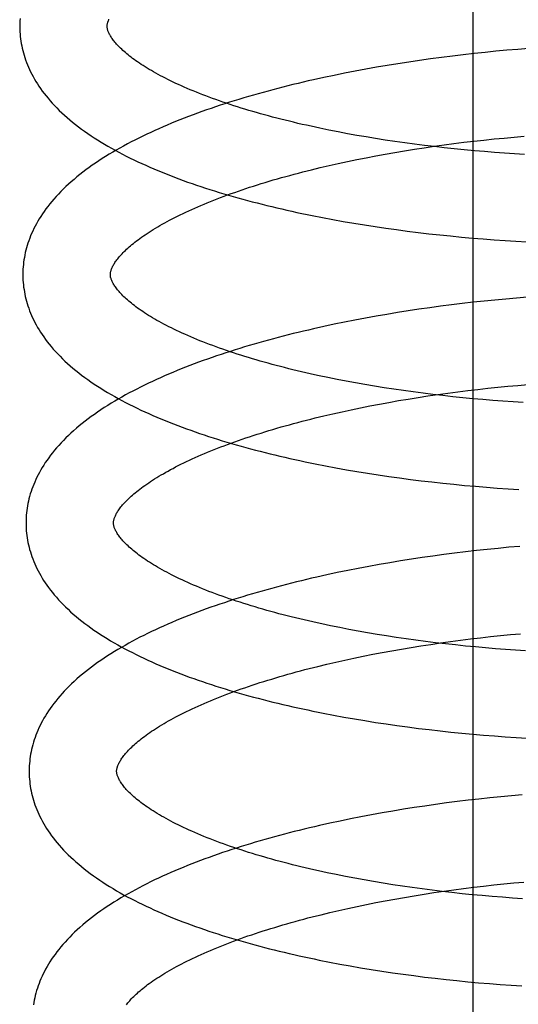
# Model space of a CAD drawing. Header units: inches. Extents: x 0 to 204, y 0 to 132.
# Tile 72 of 113: x 113.542 to 113.656, y 48.346 to 48.571. Entities that reach past the tile are written whole.
import ezdxf

# ---------------------------------------------------------------- set-up
doc = ezdxf.new("R2010")
doc.units = ezdxf.units.IN
doc.header["$LTSCALE"] = 11.243375
doc.header["$MEASUREMENT"] = 0
doc.linetypes.add('HIDDEN', pattern=[0.2, 0.1, -0.1])
doc.layers.add('DEFAULT_2', color=8, linetype='HIDDEN')

msp = doc.modelspace()

# ---------------------------------------------------------------- linework, layer by layer
at = {"layer": 'DEFAULT_2', "color": 8, "linetype": 'HIDDEN'}
for p, q in [((113.64604, 48.03959), (113.64604, 48.60209)), ((113.6413, 48.56252), (113.6388, 48.56221)), ((113.64379, 48.56282), (113.6413, 48.56252)), ((113.64629, 48.5631), (113.64379, 48.56282)), ((113.64879, 48.56336), (113.64629, 48.5631)), ((113.65128, 48.56361), (113.64879, 48.56336)), ((113.65377, 48.56384), (113.65128, 48.56361)), ((113.65626, 48.56405), (113.65377, 48.56384)), ((113.65874, 48.56424), (113.65626, 48.56405)), ((113.62641, 48.56038), (113.62396, 48.55996)), ((113.62887, 48.56078), (113.62641, 48.56038)), ((113.63134, 48.56116), (113.62887, 48.56078)), ((113.63382, 48.56153), (113.63134, 48.56116)), ((113.63631, 48.56188), (113.63382, 48.56153)), ((113.6388, 48.56221), (113.63631, 48.56188)), ((113.61428, 48.55811), (113.61189, 48.55761)), ((113.61667, 48.5586), (113.61428, 48.55811)), ((113.61909, 48.55907), (113.61667, 48.5586)), ((113.62151, 48.55952), (113.61909, 48.55907)), ((113.62396, 48.55996), (113.62151, 48.55952)), ((113.61189, 48.55761), (113.60953, 48.55708)), ((113.61309, 48.54559), (113.61103, 48.54601)), ((113.61518, 48.54517), (113.61309, 48.54559)), ((113.6173, 48.54477), (113.61518, 48.54517)), ((113.61943, 48.54439), (113.6173, 48.54477)), ((113.62159, 48.54401), (113.61943, 48.54439)), ((113.62377, 48.54365), (113.62159, 48.54401)), ((113.62597, 48.54331), (113.62377, 48.54365)), ((113.62819, 48.54298), (113.62597, 48.54331)), ((113.63042, 48.54266), (113.62819, 48.54298)), ((113.63266, 48.54236), (113.63042, 48.54266)), ((113.63492, 48.54207), (113.63266, 48.54236)), ((113.63719, 48.5418), (113.63492, 48.54207)), ((113.63713, 48.54189), (113.6394, 48.5422)), ((113.6394, 48.5422), (113.64168, 48.5425)), ((113.64168, 48.5425), (113.64396, 48.54279)), ((113.64396, 48.54279), (113.64625, 48.54306)), ((113.64625, 48.54306), (113.64853, 48.54332)), ((113.64853, 48.54332), (113.65083, 48.54356)), ((113.65083, 48.54356), (113.65312, 48.54378)), ((113.65312, 48.54378), (113.6554, 48.54399)), ((113.6554, 48.54399), (113.65769, 48.54419)), ((113.62378, 48.53969), (113.62596, 48.54009)), ((113.62596, 48.54009), (113.62817, 48.54048)), ((113.62817, 48.54048), (113.63039, 48.54085)), ((113.63039, 48.54085), (113.63263, 48.54121)), ((113.63263, 48.54121), (113.63487, 48.54156)), ((113.63487, 48.54156), (113.63713, 48.54189)), ((113.63946, 48.54154), (113.63719, 48.5418)), ((113.64175, 48.5413), (113.63946, 48.54154)), ((113.64404, 48.54107), (113.64175, 48.5413)), ((113.64633, 48.54086), (113.64404, 48.54107)), ((113.64863, 48.54066), (113.64633, 48.54086)), ((113.65092, 48.54048), (113.64863, 48.54066)), ((113.65322, 48.54031), (113.65092, 48.54048)), ((113.65551, 48.54016), (113.65322, 48.54031)), ((113.6578, 48.54002), (113.65551, 48.54016)), ((113.61315, 48.53749), (113.61523, 48.53795)), ((113.61523, 48.53795), (113.61733, 48.53841)), ((113.61733, 48.53841), (113.61946, 48.53885)), ((113.61946, 48.53885), (113.62161, 48.53928)), ((113.62161, 48.53928), (113.62378, 48.53969)), ((113.60908, 48.53652), (113.6111, 48.53701)), ((113.6111, 48.53701), (113.61315, 48.53749)), ((113.61161, 48.52558), (113.61398, 48.52514)), ((113.61398, 48.52514), (113.61637, 48.52471)), ((113.61637, 48.52471), (113.61878, 48.52429)), ((113.61878, 48.52429), (113.6212, 48.5239)), ((113.6212, 48.5239), (113.62363, 48.52352)), ((113.62363, 48.52352), (113.62608, 48.52316)), ((113.62608, 48.52316), (113.62853, 48.52282)), ((113.62853, 48.52282), (113.63099, 48.5225)), ((113.63099, 48.5225), (113.63346, 48.52219)), ((113.63346, 48.52219), (113.63594, 48.5219)), ((113.63594, 48.5219), (113.63842, 48.52163)), ((113.63842, 48.52163), (113.64091, 48.52137)), ((113.64091, 48.52137), (113.6434, 48.52113)), ((113.6434, 48.52113), (113.64589, 48.52091)), ((113.64589, 48.52091), (113.64838, 48.52071)), ((113.64838, 48.52071), (113.65086, 48.52052)), ((113.65086, 48.52052), (113.65335, 48.52035)), ((113.65335, 48.52035), (113.65583, 48.52019)), ((113.65583, 48.52019), (113.6583, 48.52006)), ((113.64606, 48.5062), (113.64357, 48.50592)), ((113.64854, 48.50647), (113.64606, 48.5062)), ((113.65102, 48.50672), (113.64854, 48.50647)), ((113.6535, 48.50696), (113.65102, 48.50672)), ((113.65597, 48.50717), (113.6535, 48.50696)), ((113.65844, 48.50737), (113.65597, 48.50717)), ((113.62875, 48.50385), (113.62631, 48.50345)), ((113.63121, 48.50424), (113.62875, 48.50385)), ((113.63367, 48.50461), (113.63121, 48.50424)), ((113.63614, 48.50496), (113.63367, 48.50461)), ((113.63861, 48.5053), (113.63614, 48.50496)), ((113.64109, 48.50562), (113.63861, 48.5053)), ((113.64357, 48.50592), (113.64109, 48.50562)), ((113.61665, 48.50166), (113.61427, 48.50117)), ((113.61904, 48.50213), (113.61665, 48.50166)), ((113.62145, 48.50259), (113.61904, 48.50213)), ((113.62387, 48.50303), (113.62145, 48.50259)), ((113.62631, 48.50345), (113.62387, 48.50303)), ((113.61191, 48.50066), (113.60956, 48.50014)), ((113.61427, 48.50117), (113.61191, 48.50066)), ((113.61495, 48.48857), (113.61287, 48.48899)), ((113.61705, 48.48816), (113.61495, 48.48857)), ((113.61918, 48.48777), (113.61705, 48.48816)), ((113.62133, 48.48739), (113.61918, 48.48777)), ((113.6235, 48.48702), (113.62133, 48.48739)), ((113.62569, 48.48667), (113.6235, 48.48702)), ((113.62789, 48.48633), (113.62569, 48.48667)), ((113.63012, 48.48601), (113.62789, 48.48633)), ((113.63236, 48.4857), (113.63012, 48.48601)), ((113.64026, 48.48543), (113.64253, 48.48573)), ((113.64253, 48.48573), (113.64482, 48.48602)), ((113.64482, 48.48602), (113.6471, 48.48629)), ((113.6471, 48.48629), (113.64939, 48.48654)), ((113.64939, 48.48654), (113.65168, 48.48678)), ((113.65168, 48.48678), (113.65397, 48.487)), ((113.65397, 48.487), (113.65626, 48.48721)), ((113.65626, 48.48721), (113.65854, 48.48741)), ((113.62682, 48.48332), (113.62902, 48.48371)), ((113.62902, 48.48371), (113.63124, 48.48408)), ((113.63124, 48.48408), (113.63348, 48.48444)), ((113.63461, 48.48541), (113.63236, 48.4857)), ((113.63348, 48.48444), (113.63573, 48.48479)), ((113.63687, 48.48513), (113.63461, 48.48541)), ((113.63573, 48.48479), (113.63799, 48.48512)), ((113.63914, 48.48487), (113.63687, 48.48513)), ((113.63799, 48.48512), (113.64026, 48.48543)), ((113.64142, 48.48462), (113.63914, 48.48487)), ((113.6437, 48.48438), (113.64142, 48.48462)), ((113.64599, 48.48416), (113.6437, 48.48438)), ((113.64829, 48.48396), (113.64599, 48.48416)), ((113.65058, 48.48377), (113.64829, 48.48396)), ((113.65288, 48.48359), (113.65058, 48.48377)), ((113.65517, 48.48344), (113.65288, 48.48359)), ((113.61608, 48.48119), (113.61818, 48.48164)), ((113.61818, 48.48164), (113.62031, 48.48208)), ((113.62031, 48.48208), (113.62246, 48.48251)), ((113.62246, 48.48251), (113.62463, 48.48292)), ((113.62463, 48.48292), (113.62682, 48.48332)), ((113.65746, 48.48329), (113.65517, 48.48344)), ((113.60992, 48.47976), (113.61195, 48.48025)), ((113.61195, 48.48025), (113.614, 48.48072)), ((113.614, 48.48072), (113.61608, 48.48119)), ((113.61232, 48.46879), (113.61469, 48.46835)), ((113.61469, 48.46835), (113.61708, 48.46792)), ((113.61708, 48.46792), (113.61949, 48.46751)), ((113.61949, 48.46751), (113.62191, 48.46711)), ((113.62191, 48.46711), (113.62434, 48.46673)), ((113.62434, 48.46673), (113.62678, 48.46637)), ((113.62678, 48.46637), (113.62924, 48.46603)), ((113.62924, 48.46603), (113.6317, 48.46571)), ((113.6317, 48.46571), (113.63417, 48.4654)), ((113.63417, 48.4654), (113.63665, 48.46511)), ((113.63665, 48.46511), (113.63913, 48.46484)), ((113.63913, 48.46484), (113.64162, 48.46458)), ((113.64162, 48.46458), (113.64411, 48.46434)), ((113.64411, 48.46434), (113.6466, 48.46412)), ((113.6466, 48.46412), (113.64909, 48.46391)), ((113.64909, 48.46391), (113.65157, 48.46373)), ((113.65157, 48.46373), (113.65406, 48.46356)), ((113.65406, 48.46356), (113.65653, 48.4634)), ((113.65175, 48.44993), (113.64927, 48.44968)), ((113.65423, 48.45017), (113.65175, 48.44993)), ((113.65671, 48.45038), (113.65423, 48.45017)), ((113.63194, 48.44745), (113.62948, 48.44706)), ((113.6344, 48.44782), (113.63194, 48.44745)), ((113.63687, 48.44817), (113.6344, 48.44782)), ((113.63935, 48.44851), (113.63687, 48.44817)), ((113.64182, 48.44883), (113.63935, 48.44851)), ((113.64431, 48.44913), (113.64182, 48.44883)), ((113.64679, 48.44941), (113.64431, 48.44913)), ((113.64927, 48.44968), (113.64679, 48.44941)), ((113.61977, 48.44534), (113.61738, 48.44487)), ((113.62218, 48.4458), (113.61977, 48.44534)), ((113.6246, 48.44624), (113.62218, 48.4458)), ((113.62704, 48.44666), (113.6246, 48.44624)), ((113.62948, 48.44706), (113.62704, 48.44666)), ((113.61264, 48.44387), (113.6103, 48.44335)), ((113.615, 48.44438), (113.61264, 48.44387)), ((113.61738, 48.44487), (113.615, 48.44438)), ((113.61555, 48.4318), (113.61347, 48.43222)), ((113.61765, 48.43139), (113.61555, 48.4318)), ((113.61978, 48.431), (113.61765, 48.43139)), ((113.62192, 48.43062), (113.61978, 48.431)), ((113.62409, 48.43025), (113.62192, 48.43062)), ((113.62628, 48.4299), (113.62409, 48.43025)), ((113.62849, 48.42956), (113.62628, 48.4299)), ((113.63071, 48.42924), (113.62849, 48.42956)), ((113.64546, 48.42921), (113.64774, 48.42948)), ((113.64774, 48.42948), (113.65003, 48.42974)), ((113.65003, 48.42974), (113.65233, 48.42998)), ((113.65233, 48.42998), (113.65462, 48.43021)), ((113.65462, 48.43021), (113.65691, 48.43042)), ((113.62966, 48.42691), (113.63188, 48.42728)), ((113.63295, 48.42893), (113.63071, 48.42924)), ((113.63188, 48.42728), (113.63412, 48.42764)), ((113.6352, 48.42863), (113.63295, 48.42893)), ((113.63412, 48.42764), (113.63637, 48.42798)), ((113.63746, 48.42835), (113.6352, 48.42863)), ((113.63637, 48.42798), (113.63863, 48.42831)), ((113.63973, 48.42809), (113.63746, 48.42835)), ((113.63863, 48.42831), (113.6409, 48.42863)), ((113.64201, 48.42784), (113.63973, 48.42809)), ((113.6409, 48.42863), (113.64317, 48.42893)), ((113.6443, 48.4276), (113.64201, 48.42784)), ((113.64317, 48.42893), (113.64546, 48.42921)), ((113.64659, 48.42738), (113.6443, 48.4276)), ((113.64889, 48.42718), (113.64659, 48.42738)), ((113.61881, 48.42483), (113.62094, 48.42527)), ((113.62094, 48.42527), (113.62309, 48.4257)), ((113.62309, 48.4257), (113.62526, 48.42612)), ((113.62526, 48.42612), (113.62745, 48.42652)), ((113.62745, 48.42652), (113.62966, 48.42691)), ((113.65118, 48.42699), (113.64889, 48.42718)), ((113.65348, 48.42681), (113.65118, 48.42699)), ((113.65577, 48.42665), (113.65348, 48.42681)), ((113.65806, 48.42651), (113.65577, 48.42665)), ((113.61056, 48.42294), (113.61258, 48.42344)), ((113.61258, 48.42344), (113.61463, 48.42391)), ((113.61463, 48.42391), (113.61671, 48.42438)), ((113.61671, 48.42438), (113.61881, 48.42483)), ((113.61414, 48.41179), (113.61652, 48.41135)), ((113.61652, 48.41135), (113.61891, 48.41093)), ((113.61891, 48.41093), (113.62132, 48.41053)), ((113.62132, 48.41053), (113.62374, 48.41014)), ((113.62374, 48.41014), (113.62618, 48.40978)), ((113.62618, 48.40978), (113.62863, 48.40942)), ((113.62863, 48.40942), (113.63108, 48.40909)), ((113.63108, 48.40909), (113.63355, 48.40877)), ((113.63355, 48.40877), (113.63602, 48.40847)), ((113.63602, 48.40847), (113.6385, 48.40819)), ((113.6385, 48.40819), (113.64098, 48.40793)), ((113.64098, 48.40793), (113.64347, 48.40768)), ((113.64347, 48.40768), (113.64595, 48.40745)), ((113.64595, 48.40745), (113.64844, 48.40723)), ((113.64844, 48.40723), (113.65092, 48.40704)), ((113.65092, 48.40704), (113.65341, 48.40686)), ((113.65341, 48.40686), (113.65589, 48.40669)), ((113.65589, 48.40669), (113.65836, 48.40655)), ((113.6573, 48.39358), (113.65483, 48.39336)), ((113.63748, 48.39137), (113.63502, 48.39101)), ((113.63996, 48.3917), (113.63748, 48.39137)), ((113.64243, 48.39202), (113.63996, 48.3917)), ((113.64491, 48.39232), (113.64243, 48.39202)), ((113.64739, 48.39261), (113.64491, 48.39232)), ((113.64987, 48.39288), (113.64739, 48.39261)), ((113.65235, 48.39313), (113.64987, 48.39288)), ((113.65483, 48.39336), (113.65235, 48.39313)), ((113.62281, 48.38899), (113.6204, 48.38853)), ((113.62523, 48.38943), (113.62281, 48.38899)), ((113.62766, 48.38985), (113.62523, 48.38943)), ((113.6301, 48.39025), (113.62766, 48.38985)), ((113.63255, 48.39064), (113.6301, 48.39025)), ((113.63502, 48.39101), (113.63255, 48.39064)), ((113.61327, 48.38706), (113.61093, 48.38654)), ((113.61563, 48.38757), (113.61327, 48.38706)), ((113.61801, 48.38806), (113.61563, 48.38757)), ((113.6204, 48.38853), (113.61801, 48.38806)), ((113.61687, 48.37489), (113.61478, 48.37531)), ((113.61899, 48.37449), (113.61687, 48.37489)), ((113.62113, 48.37409), (113.61899, 48.37449)), ((113.6233, 48.37372), (113.62113, 48.37409)), ((113.62548, 48.37335), (113.6233, 48.37372)), ((113.62769, 48.373), (113.62548, 48.37335)), ((113.65075, 48.37295), (113.65305, 48.37319)), ((113.65305, 48.37319), (113.65534, 48.37341)), ((113.65534, 48.37341), (113.65763, 48.37362)), ((113.62991, 48.37267), (113.62769, 48.373)), ((113.63215, 48.37235), (113.62991, 48.37267)), ((113.6344, 48.37204), (113.63215, 48.37235)), ((113.63666, 48.37175), (113.6344, 48.37204)), ((113.63484, 48.37085), (113.63709, 48.37119)), ((113.63894, 48.37147), (113.63666, 48.37175)), ((113.63709, 48.37119), (113.63935, 48.37152)), ((113.64122, 48.37121), (113.63894, 48.37147)), ((113.63935, 48.37152), (113.64162, 48.37184)), ((113.64352, 48.37096), (113.64122, 48.37121)), ((113.64162, 48.37184), (113.64389, 48.37214)), ((113.64581, 48.37073), (113.64352, 48.37096)), ((113.64389, 48.37214), (113.64618, 48.37242)), ((113.64618, 48.37242), (113.64846, 48.37269)), ((113.64846, 48.37269), (113.65075, 48.37295)), ((113.62166, 48.36848), (113.62381, 48.36891)), ((113.62381, 48.36891), (113.62598, 48.36933)), ((113.62598, 48.36933), (113.62817, 48.36973)), ((113.62817, 48.36973), (113.63038, 48.37011)), ((113.63038, 48.37011), (113.6326, 48.37049)), ((113.6326, 48.37049), (113.63484, 48.37085)), ((113.64812, 48.37052), (113.64581, 48.37073)), ((113.65042, 48.37032), (113.64812, 48.37052)), ((113.65273, 48.37013), (113.65042, 48.37032)), ((113.65503, 48.36996), (113.65273, 48.37013)), ((113.65734, 48.36981), (113.65503, 48.36996)), ((113.61128, 48.36615), (113.6133, 48.36664)), ((113.6133, 48.36664), (113.61536, 48.36712)), ((113.61536, 48.36712), (113.61743, 48.36759)), ((113.61743, 48.36759), (113.61954, 48.36804)), ((113.61954, 48.36804), (113.62166, 48.36848)), ((113.61321, 48.35532), (113.61557, 48.35487)), ((113.61557, 48.35487), (113.61794, 48.35444)), ((113.61794, 48.35444), (113.62033, 48.35402)), ((113.62033, 48.35402), (113.62274, 48.35363)), ((113.62274, 48.35363), (113.62516, 48.35325)), ((113.62516, 48.35325), (113.62759, 48.35288)), ((113.62759, 48.35288), (113.63003, 48.35254)), ((113.63003, 48.35254), (113.63248, 48.35221)), ((113.63248, 48.35221), (113.63494, 48.3519)), ((113.63494, 48.3519), (113.6374, 48.35161)), ((113.6374, 48.35161), (113.63987, 48.35133)), ((113.63987, 48.35133), (113.64234, 48.35107)), ((113.64234, 48.35107), (113.64482, 48.35083)), ((113.64482, 48.35083), (113.6473, 48.3506)), ((113.6473, 48.3506), (113.64978, 48.35039)), ((113.64978, 48.35039), (113.65225, 48.3502)), ((113.65225, 48.3502), (113.65473, 48.35003)), ((113.65473, 48.35003), (113.65719, 48.34987))]:
    msp.add_line(p, q, dxfattribs=at)
for points in [[(113.54247, 48.5711), (113.54243, 48.57056), (113.54241, 48.57003), (113.5424, 48.56949), (113.5424, 48.56904)], [(113.5624, 48.5693), (113.5624, 48.5694), (113.5624, 48.56952), (113.56241, 48.56964), (113.56243, 48.56976), (113.56245, 48.56989), (113.56248, 48.57002), (113.56252, 48.57016), (113.56256, 48.57031), (113.56261, 48.57046), (113.56267, 48.57062), (113.56274, 48.57078), (113.56281, 48.57096)], [(113.61103, 48.54601), (113.60899, 48.54645), (113.60799, 48.54668), (113.60699, 48.5469), (113.606, 48.54713), (113.60501, 48.54737), (113.60404, 48.5476), (113.60307, 48.54784), (113.60211, 48.54808), (113.60116, 48.54832), (113.60022, 48.54857), (113.59929, 48.54882), (113.59837, 48.54907), (113.59745, 48.54933), (113.59655, 48.54958), (113.59566, 48.54984), (113.59477, 48.5501), (113.5939, 48.55037), (113.59303, 48.55063), (113.59218, 48.5509), (113.59133, 48.55117), (113.5905, 48.55144), (113.58968, 48.55172), (113.58886, 48.55199), (113.58806, 48.55227), (113.58727, 48.55255), (113.5865, 48.55283), (113.58573, 48.55311), (113.58497, 48.5534), (113.58423, 48.55368), (113.5835, 48.55397), (113.58278, 48.55425), (113.58208, 48.55454), (113.58138, 48.55483), (113.5807, 48.55512), (113.58003, 48.55541), (113.57937, 48.5557), (113.57873, 48.55599), (113.5781, 48.55628), (113.57748, 48.55657), (113.57687, 48.55687), (113.57628, 48.55716), (113.5757, 48.55745), (113.57513, 48.55774), (113.57458, 48.55803), (113.57403, 48.55832), (113.57351, 48.55861), (113.57299, 48.5589), (113.57249, 48.55919), (113.57201, 48.55948), (113.57153, 48.55976), (113.57107, 48.56005), (113.57063, 48.56033), (113.57019, 48.56061), (113.56977, 48.56089), (113.56936, 48.56117), (113.56896, 48.56145), (113.56858, 48.56172), (113.56821, 48.56199), (113.56786, 48.56226), (113.56751, 48.56253), (113.56719, 48.56279), (113.56687, 48.56305), (113.56656, 48.56331), (113.56627, 48.56356), (113.56599, 48.56381), (113.56572, 48.56406), (113.56547, 48.56431), (113.56522, 48.56455), (113.56499, 48.56478), (113.56477, 48.56502), (113.56456, 48.56524), (113.56436, 48.56547), (113.56418, 48.56569), (113.564, 48.5659), (113.56384, 48.56611), (113.56368, 48.56632), (113.56354, 48.56652), (113.5634, 48.56672), (113.56327, 48.56692), (113.56315, 48.56711), (113.56305, 48.5673), (113.56295, 48.56748), (113.56286, 48.56766), (113.56277, 48.56783), (113.5627, 48.56799), (113.56264, 48.56815), (113.56258, 48.5683), (113.56254, 48.56845), (113.5625, 48.56858), (113.56247, 48.56871), (113.56244, 48.56884), (113.56242, 48.56896), (113.56241, 48.56908), (113.5624, 48.56919), (113.5624, 48.5693)], [(113.5424, 48.56904), (113.54241, 48.56859), (113.54243, 48.56806), (113.54247, 48.56752), (113.54252, 48.56699), (113.54258, 48.56645), (113.54266, 48.56592), (113.54275, 48.56538), (113.54285, 48.56484), (113.54296, 48.56431), (113.54309, 48.56377), (113.54323, 48.56323), (113.54339, 48.5627), (113.54356, 48.56216), (113.54374, 48.56162), (113.54394, 48.56108), (113.54415, 48.56054), (113.54438, 48.56), (113.54463, 48.55946), (113.54489, 48.55891), (113.54516, 48.55837), (113.54545, 48.55782), (113.54576, 48.55727), (113.54609, 48.55673), (113.54643, 48.55618), (113.54679, 48.55563), (113.54717, 48.55507), (113.54757, 48.55452), (113.54799, 48.55397), (113.54843, 48.55341), (113.54888, 48.55286), (113.54936, 48.55231), (113.54985, 48.55175), (113.55037, 48.5512), (113.5509, 48.55065), (113.55145, 48.5501), (113.55203, 48.54955), (113.55262, 48.54901), (113.55323, 48.54847), (113.55385, 48.54793), (113.5545, 48.5474), (113.55516, 48.54687), (113.55583, 48.54635), (113.55653, 48.54583), (113.55724, 48.54532), (113.55796, 48.54481), (113.5587, 48.54431), (113.55945, 48.54382), (113.56021, 48.54333), (113.56099, 48.54284), (113.56178, 48.54237), (113.56258, 48.5419), (113.5634, 48.54143), (113.56422, 48.54097), (113.56506, 48.54052), (113.5659, 48.54008), (113.56676, 48.53964), (113.56763, 48.5392), (113.56851, 48.53878), (113.5694, 48.53835), (113.5703, 48.53794), (113.5712, 48.53753), (113.57212, 48.53712), (113.57305, 48.53672), (113.57399, 48.53633), (113.57493, 48.53594), (113.57589, 48.53556), (113.57685, 48.53518), (113.57782, 48.5348), (113.5788, 48.53444), (113.57979, 48.53407), (113.58079, 48.53371), (113.5818, 48.53336), (113.58281, 48.53301), (113.58383, 48.53267), (113.58486, 48.53233), (113.5859, 48.532), (113.58694, 48.53167), (113.588, 48.53134), (113.58906, 48.53102), (113.59012, 48.53071), (113.5912, 48.5304), (113.59228, 48.53009), (113.59337, 48.52979), (113.59446, 48.5295), (113.59556, 48.5292), (113.59667, 48.52892), (113.59779, 48.52863), (113.59891, 48.52835), (113.60003, 48.52808), (113.60117, 48.52781), (113.60231, 48.52755), (113.60345, 48.52728), (113.6046, 48.52703), (113.60576, 48.52678), (113.60692, 48.52653), (113.60808, 48.52629), (113.60925, 48.52605), (113.61161, 48.52558)], [(113.60953, 48.55708), (113.60836, 48.55682), (113.60719, 48.55655), (113.60602, 48.55627), (113.60487, 48.55599), (113.60371, 48.5557), (113.60256, 48.55541), (113.60142, 48.55512), (113.60029, 48.55482), (113.59916, 48.55452), (113.59803, 48.55421), (113.59692, 48.5539), (113.59581, 48.55359), (113.5947, 48.55327), (113.5936, 48.55294), (113.59251, 48.55262), (113.59143, 48.55228), (113.59035, 48.55194), (113.58929, 48.5516), (113.58822, 48.55126), (113.58717, 48.55091), (113.58613, 48.55055), (113.58509, 48.55019), (113.58406, 48.54983), (113.58303, 48.54946), (113.58202, 48.54908), (113.58101, 48.5487), (113.58002, 48.54832), (113.57903, 48.54793), (113.57805, 48.54754), (113.57708, 48.54714), (113.57611, 48.54674), (113.57516, 48.54633), (113.57421, 48.54591), (113.57328, 48.5455), (113.57235, 48.54507), (113.57144, 48.54464), (113.57053, 48.54421), (113.56963, 48.54377), (113.56875, 48.54332), (113.56787, 48.54287), (113.56701, 48.54242), (113.56615, 48.54195), (113.56531, 48.54149), (113.56447, 48.54101), (113.56365, 48.54053), (113.56284, 48.54005), (113.56204, 48.53956), (113.56126, 48.53906), (113.56048, 48.53855), (113.55972, 48.53804), (113.55898, 48.53753), (113.55824, 48.53701), (113.55753, 48.53648), (113.55682, 48.53595), (113.55614, 48.53541), (113.55547, 48.53487), (113.55481, 48.53432), (113.55417, 48.53377), (113.55355, 48.53322), (113.55295, 48.53266), (113.55237, 48.5321), (113.5518, 48.53153), (113.55125, 48.53097), (113.55073, 48.5304), (113.55022, 48.52983), (113.54973, 48.52926), (113.54926, 48.52869), (113.54882, 48.52812), (113.54839, 48.52756), (113.54798, 48.52699), (113.54759, 48.52642), (113.54722, 48.52586), (113.54687, 48.52529), (113.54653, 48.52473), (113.54622, 48.52417), (113.54592, 48.52361), (113.54564, 48.52306), (113.54537, 48.5225), (113.54513, 48.52195), (113.54489, 48.5214), (113.54468, 48.52084), (113.54447, 48.5203), (113.54429, 48.51975), (113.54411, 48.5192), (113.54396, 48.51866), (113.54381, 48.51811), (113.54368, 48.51757), (113.54357, 48.51702), (113.54346, 48.51648), (113.54337, 48.51594), (113.5433, 48.5154), (113.54324, 48.51486), (113.54319, 48.51432), (113.54315, 48.51378), (113.54313, 48.51324), (113.54312, 48.5127), (113.54312, 48.51225)], [(113.56312, 48.51251), (113.56312, 48.51261), (113.56312, 48.51273), (113.56313, 48.51284), (113.56315, 48.51296), (113.56317, 48.51309), (113.5632, 48.51322), (113.56324, 48.51336), (113.56328, 48.51351), (113.56333, 48.51366), (113.56339, 48.51382), (113.56346, 48.51399), (113.56353, 48.51416), (113.56362, 48.51434), (113.56371, 48.51452), (113.56382, 48.51471), (113.56393, 48.51491), (113.56405, 48.5151), (113.56418, 48.51531), (113.56432, 48.51551), (113.56447, 48.51572), (113.56463, 48.51594), (113.5648, 48.51616), (113.56498, 48.51638), (113.56517, 48.51661), (113.56538, 48.51684), (113.56559, 48.51708), (113.56582, 48.51732), (113.56606, 48.51757), (113.56631, 48.51782), (113.56657, 48.51808), (113.56684, 48.51833), (113.56712, 48.5186), (113.56742, 48.51886), (113.56773, 48.51913), (113.56805, 48.5194), (113.56839, 48.51967), (113.56874, 48.51995), (113.5691, 48.52023), (113.56948, 48.52052), (113.56986, 48.5208), (113.57026, 48.52109), (113.57068, 48.52138), (113.57111, 48.52167), (113.57155, 48.52197), (113.572, 48.52226), (113.57246, 48.52256), (113.57294, 48.52286), (113.57343, 48.52316), (113.57394, 48.52346), (113.57446, 48.52376), (113.57499, 48.52407), (113.57554, 48.52437), (113.5761, 48.52468), (113.57667, 48.52499), (113.57726, 48.52529), (113.57785, 48.5256), (113.57847, 48.52591), (113.57909, 48.52621), (113.57973, 48.52652), (113.58037, 48.52683), (113.58104, 48.52714), (113.58171, 48.52744), (113.5824, 48.52775), (113.58309, 48.52805), (113.5838, 48.52836), (113.58453, 48.52866), (113.58526, 48.52897), (113.58601, 48.52927), (113.58677, 48.52957), (113.58754, 48.52987), (113.58832, 48.53017), (113.58911, 48.53047), (113.58991, 48.53076), (113.59073, 48.53106), (113.59156, 48.53135), (113.59239, 48.53164), (113.59324, 48.53193), (113.5941, 48.53222), (113.59496, 48.53251), (113.59584, 48.53279), (113.59673, 48.53307), (113.59762, 48.53335), (113.59853, 48.53363), (113.59945, 48.5339), (113.60037, 48.53418), (113.6013, 48.53445), (113.60225, 48.53471), (113.6032, 48.53498), (113.60416, 48.53524), (113.60513, 48.5355), (113.6061, 48.53576), (113.60709, 48.53602), (113.60808, 48.53627), (113.60908, 48.53652)], [(113.54312, 48.51225), (113.54313, 48.5118), (113.54315, 48.51127), (113.54319, 48.51073), (113.54324, 48.5102), (113.5433, 48.50966), (113.54338, 48.50912), (113.54347, 48.50859), (113.54357, 48.50805), (113.54368, 48.50752), (113.54381, 48.50698), (113.54395, 48.50644), (113.54411, 48.50591), (113.54428, 48.50537), (113.54446, 48.50483), (113.54466, 48.50429), (113.54487, 48.50375), (113.5451, 48.50321), (113.54535, 48.50266), (113.54561, 48.50212), (113.54588, 48.50158), (113.54617, 48.50103), (113.54648, 48.50048), (113.54681, 48.49993), (113.54715, 48.49938), (113.54751, 48.49883), (113.54789, 48.49828), (113.54829, 48.49773), (113.54871, 48.49717), (113.54915, 48.49662), (113.5496, 48.49607), (113.55008, 48.49551), (113.55057, 48.49496), (113.55109, 48.49441), (113.55162, 48.49386), (113.55217, 48.49331), (113.55274, 48.49276), (113.55333, 48.49222), (113.55394, 48.49168), (113.55457, 48.49114), (113.55521, 48.49061), (113.55588, 48.49008), (113.55655, 48.48956), (113.55725, 48.48904), (113.55795, 48.48853), (113.55867, 48.48802), (113.55941, 48.48752), (113.56016, 48.48703), (113.56093, 48.48654), (113.5617, 48.48606), (113.56249, 48.48558), (113.56329, 48.48511), (113.56411, 48.48465), (113.56493, 48.48419), (113.56577, 48.48374), (113.56661, 48.48329), (113.56747, 48.48285), (113.56834, 48.48242), (113.56922, 48.48199), (113.57011, 48.48157), (113.571, 48.48115), (113.57191, 48.48074), (113.57283, 48.48034), (113.57376, 48.47994), (113.57469, 48.47954), (113.57564, 48.47915), (113.57659, 48.47877), (113.57756, 48.47839), (113.57853, 48.47802), (113.57951, 48.47765), (113.5805, 48.47729), (113.5815, 48.47693), (113.5825, 48.47657), (113.58352, 48.47623), (113.58454, 48.47588), (113.58557, 48.47554), (113.58661, 48.47521), (113.58765, 48.47488), (113.5887, 48.47456), (113.58976, 48.47424), (113.59083, 48.47392), (113.5919, 48.47361), (113.59299, 48.47331), (113.59407, 48.47301), (113.59517, 48.47271), (113.59627, 48.47242), (113.59738, 48.47213), (113.59849, 48.47185), (113.59962, 48.47157), (113.60074, 48.47129), (113.60188, 48.47102), (113.60301, 48.47076), (113.60416, 48.4705), (113.60531, 48.47024), (113.60646, 48.46999), (113.60763, 48.46974), (113.60879, 48.4695), (113.60996, 48.46926), (113.61232, 48.46879)], [(113.61287, 48.48899), (113.61083, 48.48942), (113.60981, 48.48964), (113.6088, 48.48986), (113.60781, 48.49009), (113.60681, 48.49032), (113.60583, 48.49055), (113.60485, 48.49079), (113.60389, 48.49102), (113.60293, 48.49127), (113.60198, 48.49151), (113.60104, 48.49176), (113.6001, 48.492), (113.59918, 48.49226), (113.59827, 48.49251), (113.59736, 48.49277), (113.59647, 48.49303), (113.59558, 48.49329), (113.59471, 48.49355), (113.59384, 48.49382), (113.59298, 48.49408), (113.59214, 48.49435), (113.59131, 48.49462), (113.59048, 48.4949), (113.58967, 48.49517), (113.58887, 48.49545), (113.58808, 48.49573), (113.5873, 48.49601), (113.58653, 48.49629), (113.58578, 48.49658), (113.58503, 48.49686), (113.5843, 48.49714), (113.58358, 48.49743), (113.58288, 48.49772), (113.58218, 48.49801), (113.5815, 48.4983), (113.58083, 48.49859), (113.58017, 48.49888), (113.57952, 48.49917), (113.57889, 48.49946), (113.57827, 48.49975), (113.57766, 48.50004), (113.57707, 48.50033), (113.57648, 48.50063), (113.57592, 48.50092), (113.57536, 48.50121), (113.57482, 48.5015), (113.57429, 48.50179), (113.57377, 48.50208), (113.57327, 48.50237), (113.57278, 48.50265), (113.57231, 48.50294), (113.57185, 48.50322), (113.5714, 48.50351), (113.57096, 48.50379), (113.57054, 48.50407), (113.57013, 48.50435), (113.56973, 48.50462), (113.56935, 48.5049), (113.56898, 48.50517), (113.56862, 48.50544), (113.56828, 48.5057), (113.56795, 48.50597), (113.56763, 48.50623), (113.56732, 48.50648), (113.56703, 48.50674), (113.56675, 48.50699), (113.56648, 48.50724), (113.56622, 48.50748), (113.56598, 48.50772), (113.56574, 48.50796), (113.56552, 48.50819), (113.56531, 48.50842), (113.56511, 48.50865), (113.56492, 48.50887), (113.56474, 48.50908), (113.56458, 48.5093), (113.56442, 48.5095), (113.56427, 48.50971), (113.56414, 48.5099), (113.56401, 48.5101), (113.56389, 48.51029), (113.56378, 48.51047), (113.56368, 48.51065), (113.56359, 48.51083), (113.56351, 48.511), (113.56344, 48.51117), (113.56337, 48.51133), (113.56331, 48.51148), (113.56327, 48.51163), (113.56322, 48.51177), (113.56319, 48.5119), (113.56316, 48.51203), (113.56314, 48.51216), (113.56313, 48.51228), (113.56312, 48.5124), (113.56312, 48.51251)], [(113.60956, 48.50014), (113.6084, 48.49987), (113.60724, 48.4996), (113.60608, 48.49932), (113.60494, 48.49904), (113.60379, 48.49875), (113.60266, 48.49846), (113.60152, 48.49817), (113.6004, 48.49787), (113.59928, 48.49757), (113.59816, 48.49726), (113.59706, 48.49695), (113.59596, 48.49663), (113.59486, 48.49631), (113.59377, 48.49599), (113.59269, 48.49566), (113.59162, 48.49533), (113.59055, 48.49499), (113.5895, 48.49465), (113.58844, 48.4943), (113.5874, 48.49395), (113.58636, 48.49359), (113.58534, 48.49323), (113.58432, 48.49287), (113.5833, 48.4925), (113.5823, 48.49213), (113.5813, 48.49175), (113.58031, 48.49136), (113.57933, 48.49097), (113.57836, 48.49058), (113.5774, 48.49018), (113.57645, 48.48978), (113.5755, 48.48937), (113.57457, 48.48896), (113.57364, 48.48854), (113.57272, 48.48812), (113.57182, 48.48769), (113.57092, 48.48726), (113.57003, 48.48682), (113.56915, 48.48637), (113.56829, 48.48592), (113.56743, 48.48547), (113.56658, 48.48501), (113.56575, 48.48454), (113.56492, 48.48407), (113.56411, 48.48359), (113.56331, 48.4831), (113.56252, 48.48261), (113.56174, 48.48211), (113.56097, 48.48161), (113.56022, 48.4811), (113.55948, 48.48058), (113.55876, 48.48006), (113.55805, 48.47954), (113.55735, 48.47901), (113.55667, 48.47847), (113.55601, 48.47793), (113.55536, 48.47739), (113.55473, 48.47684), (113.55412, 48.47629), (113.55353, 48.47573), (113.55295, 48.47518), (113.5524, 48.47462), (113.55186, 48.47405), (113.55134, 48.47349), (113.55084, 48.47293), (113.55036, 48.47236), (113.5499, 48.4718), (113.54946, 48.47123), (113.54904, 48.47067), (113.54864, 48.4701), (113.54825, 48.46954), (113.54789, 48.46898), (113.54754, 48.46842), (113.54721, 48.46786), (113.5469, 48.46731), (113.5466, 48.46675), (113.54633, 48.4662), (113.54607, 48.46565), (113.54582, 48.4651), (113.54559, 48.46455), (113.54538, 48.464), (113.54518, 48.46346), (113.54499, 48.46291), (113.54482, 48.46237), (113.54467, 48.46183), (113.54452, 48.46128), (113.5444, 48.46074), (113.54428, 48.4602), (113.54418, 48.45967), (113.54409, 48.45913), (113.54402, 48.45859), (113.54395, 48.45805), (113.54391, 48.45752), (113.54387, 48.45698), (113.54385, 48.45644), (113.54384, 48.45591), (113.54384, 48.45546)], [(113.56384, 48.45572), (113.56384, 48.45582), (113.56384, 48.45594), (113.56385, 48.45606), (113.56387, 48.45618), (113.56389, 48.45631), (113.56392, 48.45644), (113.56396, 48.45659), (113.564, 48.45673), (113.56406, 48.45689), (113.56412, 48.45705), (113.56419, 48.45722), (113.56427, 48.4574), (113.56435, 48.45758), (113.56445, 48.45776), (113.56456, 48.45795), (113.56467, 48.45815), (113.56479, 48.45834), (113.56492, 48.45854), (113.56506, 48.45875), (113.56521, 48.45896), (113.56538, 48.45918), (113.56555, 48.4594), (113.56573, 48.45962), (113.56592, 48.45985), (113.56613, 48.46009), (113.56634, 48.46032), (113.56657, 48.46056), (113.56681, 48.46081), (113.56706, 48.46106), (113.56732, 48.46132), (113.5676, 48.46158), (113.56788, 48.46184), (113.56818, 48.4621), (113.56849, 48.46237), (113.56882, 48.46264), (113.56915, 48.46292), (113.5695, 48.4632), (113.56987, 48.46348), (113.57024, 48.46376), (113.57063, 48.46405), (113.57103, 48.46434), (113.57145, 48.46463), (113.57188, 48.46492), (113.57232, 48.46521), (113.57277, 48.46551), (113.57324, 48.46581), (113.57372, 48.46611), (113.57422, 48.46641), (113.57472, 48.46671), (113.57525, 48.46701), (113.57578, 48.46732), (113.57633, 48.46762), (113.57689, 48.46793), (113.57746, 48.46823), (113.57805, 48.46854), (113.57865, 48.46885), (113.57926, 48.46915), (113.57989, 48.46946), (113.58053, 48.46977), (113.58118, 48.47008), (113.58184, 48.47038), (113.58252, 48.47069), (113.5832, 48.471), (113.5839, 48.4713), (113.58461, 48.47161), (113.58534, 48.47191), (113.58607, 48.47221), (113.58682, 48.47251), (113.58758, 48.47282), (113.58835, 48.47312), (113.58914, 48.47341), (113.58993, 48.47371), (113.59074, 48.47401), (113.59155, 48.4743), (113.59238, 48.4746), (113.59322, 48.47489), (113.59406, 48.47518), (113.59492, 48.47546), (113.59579, 48.47575), (113.59667, 48.47603), (113.59756, 48.47631), (113.59846, 48.47659), (113.59936, 48.47687), (113.60028, 48.47715), (113.60121, 48.47742), (113.60214, 48.47769), (113.60308, 48.47796), (113.60404, 48.47822), (113.605, 48.47848), (113.60597, 48.47874), (113.60694, 48.479), (113.60793, 48.47926), (113.60892, 48.47951), (113.60992, 48.47976)], [(113.54384, 48.45546), (113.54385, 48.45501), (113.54387, 48.45448), (113.54391, 48.45394), (113.54396, 48.45341), (113.54402, 48.45287), (113.5441, 48.45234), (113.54418, 48.4518), (113.54429, 48.45127), (113.5444, 48.45073), (113.54453, 48.45019), (113.54467, 48.44966), (113.54483, 48.44912), (113.545, 48.44858), (113.54518, 48.44804), (113.54538, 48.4475), (113.54559, 48.44696), (113.54582, 48.44642), (113.54606, 48.44588), (113.54632, 48.44534), (113.5466, 48.44479), (113.54689, 48.44425), (113.5472, 48.4437), (113.54752, 48.44315), (113.54786, 48.44261), (113.54823, 48.44205), (113.54861, 48.4415), (113.549, 48.44095), (113.54942, 48.4404), (113.54986, 48.43984), (113.55031, 48.43929), (113.55078, 48.43874), (113.55128, 48.43819), (113.55179, 48.43763), (113.55233, 48.43708), (113.55288, 48.43653), (113.55345, 48.43599), (113.55404, 48.43544), (113.55465, 48.4349), (113.55527, 48.43437), (113.55592, 48.43383), (113.55657, 48.43331), (113.55725, 48.43278), (113.55794, 48.43227), (113.55865, 48.43176), (113.55937, 48.43125), (113.56011, 48.43075), (113.56086, 48.43025), (113.56162, 48.42976), (113.5624, 48.42928), (113.56319, 48.4288), (113.56399, 48.42833), (113.5648, 48.42787), (113.56562, 48.42741), (113.56646, 48.42696), (113.56731, 48.42652), (113.56816, 48.42608), (113.56903, 48.42564), (113.56991, 48.42521), (113.57079, 48.42479), (113.57169, 48.42438), (113.5726, 48.42397), (113.57351, 48.42356), (113.57444, 48.42316), (113.57538, 48.42277), (113.57632, 48.42238), (113.57727, 48.42199), (113.57824, 48.42162), (113.57921, 48.42124), (113.58019, 48.42087), (113.58117, 48.42051), (113.58217, 48.42015), (113.58318, 48.4198), (113.58419, 48.41945), (113.58521, 48.41911), (113.58624, 48.41877), (113.58727, 48.41844), (113.58832, 48.41811), (113.58937, 48.41778), (113.59042, 48.41746), (113.59149, 48.41715), (113.59256, 48.41684), (113.59364, 48.41653), (113.59473, 48.41623), (113.59582, 48.41593), (113.59693, 48.41564), (113.59803, 48.41535), (113.59915, 48.41507), (113.60027, 48.41479), (113.60139, 48.41452), (113.60252, 48.41425), (113.60366, 48.41398), (113.6048, 48.41372), (113.60595, 48.41347), (113.60711, 48.41321), (113.60827, 48.41297), (113.60943, 48.41272), (113.6106, 48.41248), (113.61177, 48.41225), (113.61414, 48.41179)], [(113.61347, 48.43222), (113.61143, 48.43265), (113.61041, 48.43287), (113.60941, 48.4331), (113.60841, 48.43332), (113.60742, 48.43355), (113.60643, 48.43379), (113.60546, 48.43402), (113.60449, 48.43426), (113.60354, 48.4345), (113.60259, 48.43475), (113.60164, 48.43499), (113.60071, 48.43524), (113.59979, 48.4355), (113.59888, 48.43575), (113.59797, 48.43601), (113.59708, 48.43627), (113.59619, 48.43653), (113.59532, 48.43679), (113.59446, 48.43706), (113.5936, 48.43732), (113.59276, 48.43759), (113.59192, 48.43787), (113.5911, 48.43814), (113.59029, 48.43842), (113.58949, 48.43869), (113.5887, 48.43897), (113.58792, 48.43925), (113.58716, 48.43954), (113.5864, 48.43982), (113.58566, 48.4401), (113.58493, 48.44039), (113.58421, 48.44068), (113.58351, 48.44096), (113.58281, 48.44125), (113.58213, 48.44154), (113.58146, 48.44183), (113.58081, 48.44212), (113.58016, 48.44241), (113.57953, 48.4427), (113.57891, 48.443), (113.5783, 48.44329), (113.57771, 48.44358), (113.57713, 48.44387), (113.57656, 48.44416), (113.57601, 48.44446), (113.57547, 48.44475), (113.57494, 48.44504), (113.57443, 48.44532), (113.57393, 48.44561), (113.57344, 48.4459), (113.57297, 48.44618), (113.57251, 48.44647), (113.57206, 48.44675), (113.57163, 48.44703), (113.57121, 48.44731), (113.5708, 48.44759), (113.5704, 48.44787), (113.57002, 48.44814), (113.56965, 48.44841), (113.56929, 48.44868), (113.56895, 48.44895), (113.56862, 48.44921), (113.56831, 48.44947), (113.568, 48.44973), (113.56771, 48.44998), (113.56743, 48.45023), (113.56716, 48.45048), (113.56691, 48.45072), (113.56666, 48.45096), (113.56643, 48.4512), (113.56621, 48.45143), (113.566, 48.45166), (113.5658, 48.45189), (113.56562, 48.45211), (113.56544, 48.45232), (113.56528, 48.45253), (113.56512, 48.45274), (113.56498, 48.45294), (113.56484, 48.45314), (113.56471, 48.45334), (113.56459, 48.45353), (113.56449, 48.45371), (113.56439, 48.4539), (113.5643, 48.45407), (113.56421, 48.45424), (113.56414, 48.45441), (113.56408, 48.45457), (113.56402, 48.45472), (113.56398, 48.45486), (113.56394, 48.455), (113.56391, 48.45513), (113.56388, 48.45526), (113.56386, 48.45538), (113.56385, 48.4555), (113.56384, 48.45561), (113.56384, 48.45572)], [(113.6103, 48.44335), (113.60913, 48.44308), (113.60797, 48.44281), (113.60682, 48.44253), (113.60567, 48.44225), (113.60453, 48.44196), (113.60339, 48.44167), (113.60226, 48.44138), (113.60113, 48.44108), (113.60001, 48.44078), (113.5989, 48.44047), (113.59779, 48.44016), (113.59669, 48.43984), (113.59559, 48.43952), (113.59451, 48.4392), (113.59343, 48.43887), (113.59235, 48.43854), (113.59129, 48.4382), (113.59023, 48.43786), (113.58918, 48.43751), (113.58813, 48.43716), (113.5871, 48.43681), (113.58607, 48.43645), (113.58505, 48.43608), (113.58404, 48.43571), (113.58303, 48.43534), (113.58203, 48.43496), (113.58105, 48.43458), (113.58007, 48.43419), (113.5791, 48.4338), (113.57813, 48.4334), (113.57718, 48.43299), (113.57623, 48.43259), (113.5753, 48.43217), (113.57437, 48.43176), (113.57346, 48.43133), (113.57255, 48.4309), (113.57165, 48.43047), (113.57076, 48.43003), (113.56989, 48.42959), (113.56902, 48.42914), (113.56816, 48.42868), (113.56731, 48.42822), (113.56648, 48.42775), (113.56565, 48.42728), (113.56484, 48.4268), (113.56404, 48.42632), (113.56325, 48.42583), (113.56247, 48.42533), (113.56171, 48.42483), (113.56095, 48.42432), (113.56022, 48.4238), (113.55949, 48.42328), (113.55878, 48.42276), (113.55809, 48.42223), (113.55741, 48.42169), (113.55674, 48.42115), (113.5561, 48.42061), (113.55547, 48.42006), (113.55485, 48.41951), (113.55426, 48.41895), (113.55368, 48.41839), (113.55312, 48.41783), (113.55259, 48.41727), (113.55207, 48.41671), (113.55157, 48.41614), (113.55108, 48.41557), (113.55062, 48.41501), (113.55018, 48.41444), (113.54976, 48.41388), (113.54936, 48.41332), (113.54897, 48.41275), (113.54861, 48.41219), (113.54826, 48.41163), (113.54793, 48.41107), (113.54762, 48.41052), (113.54732, 48.40996), (113.54705, 48.40941), (113.54679, 48.40886), (113.54654, 48.40831), (113.54631, 48.40776), (113.5461, 48.40721), (113.5459, 48.40666), (113.54571, 48.40612), (113.54554, 48.40558), (113.54539, 48.40503), (113.54524, 48.40449), (113.54512, 48.40395), (113.545, 48.40341), (113.5449, 48.40287), (113.54481, 48.40234), (113.54474, 48.4018), (113.54468, 48.40126), (113.54463, 48.40072), (113.54459, 48.40019), (113.54457, 48.39965), (113.54456, 48.39912), (113.54456, 48.39867)], [(113.56456, 48.39892), (113.56456, 48.39903), (113.56456, 48.39914), (113.56457, 48.39926), (113.56459, 48.39938), (113.56461, 48.39951), (113.56464, 48.39964), (113.56468, 48.39978), (113.56472, 48.39992), (113.56477, 48.40008), (113.56483, 48.40024), (113.5649, 48.4004), (113.56497, 48.40058), (113.56506, 48.40076), (113.56515, 48.40094), (113.56526, 48.40113), (113.56537, 48.40133), (113.56549, 48.40152), (113.56562, 48.40173), (113.56576, 48.40193), (113.56591, 48.40214), (113.56607, 48.40236), (113.56624, 48.40258), (113.56643, 48.4028), (113.56662, 48.40303), (113.56682, 48.40326), (113.56704, 48.4035), (113.56726, 48.40375), (113.5675, 48.40399), (113.56775, 48.40424), (113.56801, 48.4045), (113.56828, 48.40476), (113.56857, 48.40502), (113.56887, 48.40528), (113.56918, 48.40555), (113.5695, 48.40582), (113.56984, 48.4061), (113.57018, 48.40637), (113.57055, 48.40665), (113.57092, 48.40694), (113.57131, 48.40722), (113.57171, 48.40751), (113.57213, 48.4078), (113.57255, 48.4081), (113.57299, 48.40839), (113.57345, 48.40869), (113.57391, 48.40898), (113.57439, 48.40928), (113.57488, 48.40958), (113.57539, 48.40988), (113.57591, 48.41019), (113.57644, 48.41049), (113.57699, 48.4108), (113.57755, 48.4111), (113.57812, 48.41141), (113.57871, 48.41172), (113.57931, 48.41202), (113.57992, 48.41233), (113.58054, 48.41264), (113.58118, 48.41295), (113.58183, 48.41325), (113.58249, 48.41356), (113.58317, 48.41387), (113.58385, 48.41417), (113.58455, 48.41448), (113.58526, 48.41478), (113.58599, 48.41509), (113.58672, 48.41539), (113.58747, 48.41569), (113.58823, 48.416), (113.589, 48.4163), (113.58978, 48.41659), (113.59057, 48.41689), (113.59138, 48.41719), (113.59219, 48.41748), (113.59302, 48.41778), (113.59386, 48.41807), (113.5947, 48.41836), (113.59556, 48.41865), (113.59643, 48.41893), (113.59731, 48.41922), (113.5982, 48.4195), (113.59909, 48.41978), (113.6, 48.42005), (113.60092, 48.42033), (113.60184, 48.4206), (113.60278, 48.42087), (113.60372, 48.42114), (113.60467, 48.42141), (113.60563, 48.42167), (113.6066, 48.42193), (113.60758, 48.42219), (113.60856, 48.42244), (113.60956, 48.4227), (113.61056, 48.42294)], [(113.54456, 48.39867), (113.54457, 48.39822), (113.54459, 48.39769), (113.54463, 48.39716), (113.54468, 48.39662), (113.54474, 48.39609), (113.54481, 48.39556), (113.5449, 48.39502), (113.545, 48.39449), (113.54512, 48.39396), (113.54524, 48.39342), (113.54539, 48.39289), (113.54554, 48.39235), (113.54571, 48.39182), (113.54589, 48.39128), (113.54609, 48.39075), (113.5463, 48.39021), (113.54652, 48.38967), (113.54677, 48.38913), (113.54702, 48.38859), (113.5473, 48.38804), (113.54759, 48.3875), (113.54789, 48.38696), (113.54821, 48.38641), (113.54855, 48.38586), (113.54891, 48.38532), (113.54929, 48.38477), (113.54968, 48.38422), (113.55009, 48.38367), (113.55052, 48.38312), (113.55097, 48.38257), (113.55144, 48.38202), (113.55193, 48.38147), (113.55244, 48.38092), (113.55297, 48.38037), (113.55351, 48.37983), (113.55407, 48.37929), (113.55466, 48.37874), (113.55526, 48.37821), (113.55588, 48.37767), (113.55651, 48.37714), (113.55717, 48.37662), (113.55784, 48.37609), (113.55853, 48.37558), (113.55923, 48.37506), (113.55995, 48.37456), (113.56068, 48.37406), (113.56143, 48.37356), (113.56218, 48.37307), (113.56296, 48.37259), (113.56374, 48.37211), (113.56454, 48.37164), (113.56534, 48.37118), (113.56616, 48.37072), (113.56699, 48.37027), (113.56783, 48.36983), (113.56868, 48.36939), (113.56954, 48.36895), (113.57041, 48.36853), (113.57129, 48.3681), (113.57219, 48.36769), (113.57309, 48.36728), (113.574, 48.36687), (113.57492, 48.36647), (113.57585, 48.36608), (113.57679, 48.36569), (113.57773, 48.36531), (113.57869, 48.36493), (113.57966, 48.36455), (113.58063, 48.36419), (113.58161, 48.36382), (113.5826, 48.36347), (113.5836, 48.36311), (113.58461, 48.36276), (113.58562, 48.36242), (113.58664, 48.36208), (113.58767, 48.36175), (113.58871, 48.36142), (113.58975, 48.36109), (113.59081, 48.36077), (113.59187, 48.36046), (113.59293, 48.36015), (113.59401, 48.35984), (113.59509, 48.35954), (113.59617, 48.35924), (113.59727, 48.35895), (113.59837, 48.35866), (113.59948, 48.35838), (113.60059, 48.3581), (113.60171, 48.35782), (113.60283, 48.35755), (113.60397, 48.35729), (113.6051, 48.35703), (113.60625, 48.35677), (113.60739, 48.35652), (113.60855, 48.35627), (113.6097, 48.35602), (113.61087, 48.35578), (113.61321, 48.35532)], [(113.61478, 48.37531), (113.61272, 48.37574), (113.61169, 48.37596), (113.61068, 48.37618), (113.60967, 48.37641), (113.60867, 48.37664), (113.60768, 48.37687), (113.6067, 48.37711), (113.60572, 48.37734), (113.60475, 48.37759), (113.6038, 48.37783), (113.60285, 48.37808), (113.60191, 48.37833), (113.60097, 48.37858), (113.60005, 48.37883), (113.59914, 48.37909), (113.59824, 48.37935), (113.59734, 48.37961), (113.59646, 48.37987), (113.59559, 48.38014), (113.59472, 48.38041), (113.59387, 48.38068), (113.59303, 48.38095), (113.5922, 48.38122), (113.59138, 48.3815), (113.59057, 48.38178), (113.58977, 48.38206), (113.58898, 48.38234), (113.58821, 48.38262), (113.58745, 48.38291), (113.5867, 48.38319), (113.58596, 48.38348), (113.58523, 48.38376), (113.58452, 48.38405), (113.58382, 48.38434), (113.58313, 48.38463), (113.58245, 48.38492), (113.58178, 48.38522), (113.58113, 48.38551), (113.58049, 48.3858), (113.57987, 48.38609), (113.57925, 48.38639), (113.57865, 48.38668), (113.57806, 48.38697), (113.57749, 48.38727), (113.57693, 48.38756), (113.57638, 48.38785), (113.57585, 48.38814), (113.57532, 48.38843), (113.57482, 48.38872), (113.57432, 48.38901), (113.57384, 48.3893), (113.57337, 48.38959), (113.57292, 48.38987), (113.57248, 48.39015), (113.57205, 48.39044), (113.57164, 48.39072), (113.57124, 48.39099), (113.57085, 48.39127), (113.57048, 48.39154), (113.57012, 48.39181), (113.56977, 48.39208), (113.56943, 48.39235), (113.56911, 48.39261), (113.5688, 48.39287), (113.56851, 48.39312), (113.56822, 48.39338), (113.56795, 48.39363), (113.56769, 48.39387), (113.56744, 48.39412), (113.56721, 48.39435), (113.56698, 48.39459), (113.56677, 48.39482), (113.56657, 48.39504), (113.56638, 48.39526), (113.5662, 48.39548), (113.56603, 48.3957), (113.56587, 48.3959), (113.56573, 48.39611), (113.56559, 48.39631), (113.56546, 48.3965), (113.56534, 48.39669), (113.56523, 48.39688), (113.56513, 48.39707), (113.56503, 48.39725), (113.56495, 48.39742), (113.56487, 48.39759), (113.56481, 48.39775), (113.56475, 48.39791), (113.5647, 48.39806), (113.56466, 48.3982), (113.56463, 48.39833), (113.5646, 48.39846), (113.56458, 48.39858), (113.56457, 48.3987), (113.56456, 48.39882), (113.56456, 48.39892)], [(113.61093, 48.38654), (113.60977, 48.38627), (113.60861, 48.386), (113.60746, 48.38572), (113.60631, 48.38544), (113.60517, 48.38515), (113.60403, 48.38486), (113.6029, 48.38457), (113.60178, 48.38427), (113.60066, 48.38397), (113.59955, 48.38366), (113.59844, 48.38335), (113.59734, 48.38303), (113.59625, 48.38271), (113.59516, 48.38239), (113.59408, 48.38206), (113.59301, 48.38173), (113.59194, 48.38139), (113.59089, 48.38105), (113.58984, 48.3807), (113.58879, 48.38035), (113.58776, 48.37999), (113.58673, 48.37963), (113.58571, 48.37927), (113.5847, 48.3789), (113.5837, 48.37853), (113.5827, 48.37815), (113.58172, 48.37777), (113.58074, 48.37738), (113.57977, 48.37698), (113.57881, 48.37659), (113.57785, 48.37618), (113.57691, 48.37578), (113.57597, 48.37536), (113.57505, 48.37495), (113.57413, 48.37452), (113.57323, 48.37409), (113.57233, 48.37366), (113.57144, 48.37322), (113.57057, 48.37278), (113.5697, 48.37233), (113.56885, 48.37187), (113.568, 48.37141), (113.56717, 48.37094), (113.56634, 48.37047), (113.56553, 48.36999), (113.56473, 48.36951), (113.56394, 48.36902), (113.56316, 48.36852), (113.5624, 48.36802), (113.56165, 48.36751), (113.56091, 48.367), (113.56019, 48.36648), (113.55948, 48.36595), (113.55879, 48.36542), (113.55811, 48.36489), (113.55744, 48.36435), (113.5568, 48.3638), (113.55617, 48.36325), (113.55556, 48.3627), (113.55496, 48.36215), (113.55439, 48.36159), (113.55383, 48.36103), (113.55329, 48.36046), (113.55277, 48.3599), (113.55227, 48.35933), (113.55179, 48.35877), (113.55133, 48.3582), (113.55089, 48.35764), (113.55047, 48.35708), (113.55007, 48.35651), (113.54969, 48.35595), (113.54932, 48.35539), (113.54897, 48.35483), (113.54865, 48.35427), (113.54833, 48.35371), (113.54804, 48.35316), (113.54776, 48.35261), (113.5475, 48.35206), (113.54726, 48.35151), (113.54703, 48.35096), (113.54681, 48.35041), (113.54661, 48.34987), (113.54643, 48.34932), (113.54626, 48.34878), (113.5461, 48.34824), (113.54596, 48.3477), (113.54583, 48.34716), (113.54572, 48.34662), (113.54562, 48.34608), (113.54553, 48.34554)], [(113.56679, 48.34557), (113.56696, 48.34579), (113.56715, 48.34601), (113.56734, 48.34624), (113.56754, 48.34647), (113.56775, 48.34671), (113.56798, 48.34695), (113.56822, 48.3472), (113.56847, 48.34745), (113.56873, 48.34771), (113.569, 48.34796), (113.56929, 48.34823), (113.56959, 48.34849), (113.5699, 48.34876), (113.57022, 48.34903), (113.57056, 48.34931), (113.57091, 48.34958), (113.57127, 48.34987), (113.57164, 48.35015), (113.57203, 48.35043), (113.57243, 48.35072), (113.57285, 48.35101), (113.57327, 48.35131), (113.57371, 48.3516), (113.57417, 48.3519), (113.57463, 48.35219), (113.57511, 48.35249), (113.57561, 48.35279), (113.57611, 48.35309), (113.57663, 48.3534), (113.57716, 48.3537), (113.57771, 48.35401), (113.57827, 48.35431), (113.57884, 48.35462), (113.57943, 48.35493), (113.58003, 48.35523), (113.58064, 48.35554), (113.58127, 48.35585), (113.5819, 48.35616), (113.58255, 48.35646), (113.58321, 48.35677), (113.58389, 48.35708), (113.58458, 48.35738), (113.58527, 48.35769), (113.58599, 48.35799), (113.58671, 48.3583), (113.58744, 48.3586), (113.58819, 48.3589), (113.58895, 48.35921), (113.58972, 48.35951), (113.5905, 48.3598), (113.5913, 48.3601), (113.5921, 48.3604), (113.59292, 48.36069), (113.59374, 48.36099), (113.59458, 48.36128), (113.59543, 48.36157), (113.59628, 48.36186), (113.59715, 48.36214), (113.59803, 48.36243), (113.59892, 48.36271), (113.59982, 48.36299), (113.60072, 48.36326), (113.60164, 48.36354), (113.60257, 48.36381), (113.6035, 48.36408), (113.60444, 48.36435), (113.6054, 48.36462), (113.60636, 48.36488), (113.60733, 48.36514), (113.6083, 48.3654), (113.60929, 48.36565), (113.61028, 48.3659), (113.61128, 48.36615)]]:
    msp.add_lwpolyline(points, dxfattribs=at)

doc.saveas('drawing.dxf')
